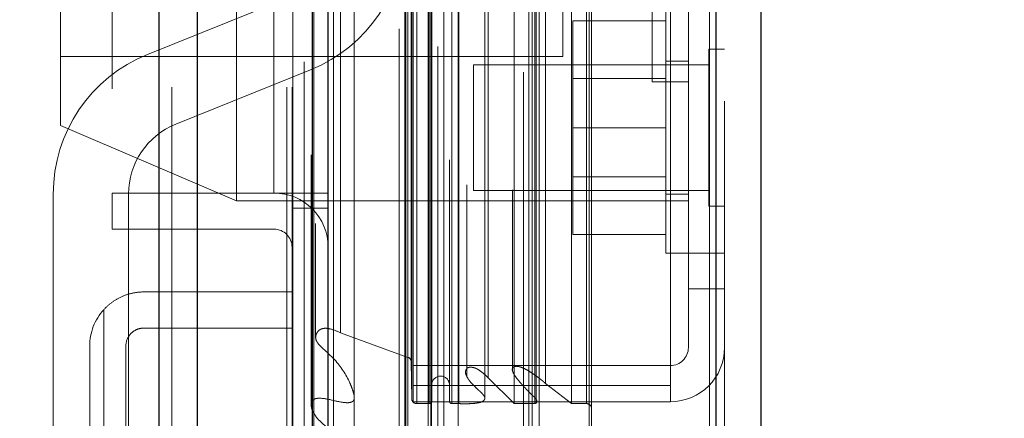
# Model space of a CAD drawing. Header units: inches. Extents: x 0.2 to 10.7, y 0.2 to 7.9.
# Tile 23 of 105: x 1.999 to 2.1624, y 2.9552 to 3.0214. Entities that reach past the tile are written whole.
import ezdxf

# ---------------------------------------------------------------- set-up
doc = ezdxf.new("R2010")
doc.units = ezdxf.units.IN
doc.header["$MEASUREMENT"] = 0
doc.linetypes.add('HIDDEN', pattern=[0.07500000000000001, 0.05, -0.025])
doc.layers.add('DIMENSIONS', color=140, linetype='Continuous')
doc.styles.add('SLDTEXTSTYLE0', font='TXT', dxfattribs={"width": 0.7})
doc.dimstyles.new('SLDDIMSTYLE1', dxfattribs={"dimtxt": 0.0849609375, "dimasz": 0.13, "dimexe": 0, "dimexo": 0.0625, "dimgap": 0.021240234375, "dimtad": 0, "dimtih": 1, "dimtoh": 1, "dimlfac": 12, "dimrnd": 1e-09, "dimzin": 12, "dimdsep": 46, "dimtxsty": 'SLDTEXTSTYLE0', "dimsah": 1, "dimcen": 0.09, "dimadec": 0, "dimazin": 3, "dimtfac": 1, "dimtmove": 0, "dimatfit": 0, "dimfxl": 0, "dimfrac": 2, "dimtolj": 1, "dimtzin": 12, "dimarcsym": 0})
doc.dimstyles.new('SLDDIMSTYLE3', dxfattribs={"dimtxt": 0.18, "dimasz": 0.13, "dimexe": 0, "dimexo": 0.0625, "dimgap": 0, "dimtad": 0, "dimtih": 1, "dimtoh": 1, "dimdec": 0, "dimrnd": 1e-09, "dimzin": 0, "dimdsep": 46, "dimtxsty": 'Standard', "dimsah": 1, "dimcen": 0.09, "dimadec": 0, "dimazin": 0, "dimtfac": 0.13, "dimtdec": 0, "dimtofl": 0, "dimtmove": 0, "dimatfit": 3, "dimfxl": 0, "dimfrac": 2, "dimtolj": 1, "dimtzin": 0, "dimarcsym": 0})

# ---------------------------------------------------------------- blocks, each defined once
blk = doc.blocks.new('_D_5')
at = {"layer": 'DIMENSIONS'}
for p, q in [((2.257774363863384, 3.055994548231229), (2.257774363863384, 3.305994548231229)), ((1.969702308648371, 3.055994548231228), (2.382774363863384, 3.05599454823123)), ((2.074227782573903, 2.904161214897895), (2.382774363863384, 2.904161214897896)), ((2.257774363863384, 2.670118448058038), (2.257774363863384, 2.904161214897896)), ((2.374341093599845, 2.670118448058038), (2.257774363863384, 2.670118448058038)), ((2.527513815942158, 2.670118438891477), (2.498983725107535, 2.670118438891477)), ((2.498983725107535, 2.670118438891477), (2.498983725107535, 2.535087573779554)), ((2.779982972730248, 2.670118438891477), (2.808513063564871, 2.670118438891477)), ((2.808513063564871, 2.670118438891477), (2.808513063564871, 2.535087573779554)), ((2.498983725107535, 2.535087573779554), (2.527513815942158, 2.535087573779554)), ((2.808513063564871, 2.535087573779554), (2.779982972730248, 2.535087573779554))]:
    blk.add_line(p, q, dxfattribs=at)
for points in [[(2.257774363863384, 3.055994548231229), (2.277774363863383, 3.185994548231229), (2.237774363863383, 3.185994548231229)], [(2.257774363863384, 2.904161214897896), (2.237774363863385, 2.774161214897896), (2.277774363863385, 2.774161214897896)]]:
    blk.add_solid(points, dxfattribs=at)
at = {"layer": 'DIMENSIONS', "char_height": 0.08333333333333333, "attachment_point": 1, "style": 'SLDTEXTSTYLE0'}
for s, insert in [('1.82', (2.527513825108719, 2.796560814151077)), ('46.3', (2.527513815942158, 2.642509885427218))]:
    blk.add_mtext(s, dxfattribs=dict(at, insert=insert))
blk = doc.blocks.new('_D_6')
at = {"layer": 'DIMENSIONS'}
for p, q in [((1.898348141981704, 2.984640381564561), (1.898348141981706, 2.603146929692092)), ((2.050181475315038, 2.860161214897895), (2.050181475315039, 2.603146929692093)), ((1.299241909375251, 2.72814692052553), (1.270711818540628, 2.72814692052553)), ((1.270711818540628, 2.72814692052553), (1.270711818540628, 2.593116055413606)), ((1.551711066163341, 2.72814692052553), (1.580241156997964, 2.72814692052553)), ((1.580241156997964, 2.72814692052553), (1.580241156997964, 2.593116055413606)), ((1.898348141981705, 2.728146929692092), (1.666837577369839, 2.728146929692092)), ((2.050181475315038, 2.728146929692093), (2.300181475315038, 2.728146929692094)), ((1.270711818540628, 2.593116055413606), (1.299241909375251, 2.593116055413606)), ((1.580241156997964, 2.593116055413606), (1.551711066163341, 2.593116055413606))]:
    blk.add_line(p, q, dxfattribs=at)
for points in [[(1.898348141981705, 2.728146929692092), (1.768348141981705, 2.748146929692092), (1.768348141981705, 2.708146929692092)], [(2.050181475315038, 2.728146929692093), (2.180181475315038, 2.708146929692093), (2.180181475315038, 2.748146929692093)]]:
    blk.add_solid(points, dxfattribs=at)
at = {"layer": 'DIMENSIONS', "char_height": 0.08333333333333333, "attachment_point": 1, "style": 'SLDTEXTSTYLE0'}
for s, insert in [('1.82', (1.299241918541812, 2.85458929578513)), ('46.3', (1.299241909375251, 2.700538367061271))]:
    blk.add_mtext(s, dxfattribs=dict(at, insert=insert))

msp = doc.modelspace()

# ---------------------------------------------------------------- linework, layer by layer
at = {"color": 7, "linetype": 'Continuous', "lineweight": 25}
for p, q in [((2.022105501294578, 2.910161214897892), (2.022105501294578, 4.855990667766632)), ((2.028469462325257, 2.910161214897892), (2.028469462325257, 4.854810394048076)), ((2.04754543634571, 2.910161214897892), (2.047545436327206, 4.845836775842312)), ((2.050181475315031, 2.910161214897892), (2.050181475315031, 4.845577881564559)), ((2.062984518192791, 4.819873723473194), (2.062984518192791, 2.936265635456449)), ((2.114505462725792, 4.810789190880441), (2.114505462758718, 2.945350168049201)), ((2.12194262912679, 4.807844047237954), (2.12194262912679, 2.948295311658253))]:
    msp.add_line(p, q, dxfattribs=at)
at = {"color": 7, "linetype": 'HIDDEN', "lineweight": 18}
for p, q in [((2.022105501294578, 4.85599066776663), (2.022105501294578, 2.910161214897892)), ((2.022105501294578, 4.85599066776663), (2.022105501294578, 2.910161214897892)), ((2.022105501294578, 2.910161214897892), (2.022105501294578, 4.855990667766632)), ((2.024226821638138, 2.910161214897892), (2.024226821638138, 4.854810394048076)), ((2.024226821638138, 2.910161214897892), (2.024226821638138, 4.854810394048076)), ((2.028469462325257, 2.910161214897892), (2.028469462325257, 4.854810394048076)), ((2.043302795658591, 2.910161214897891), (2.043302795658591, 4.845836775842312)), ((2.043302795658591, 2.910161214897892), (2.043302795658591, 4.845836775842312)), ((2.044181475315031, 2.910161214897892), (2.044181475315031, 4.845577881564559)), ((2.04754543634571, 2.910161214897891), (2.04754543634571, 4.845836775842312)), ((2.047799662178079, 2.923795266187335), (2.047799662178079, 4.832344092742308)), ((2.067210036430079, 2.932931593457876), (2.067210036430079, 4.823207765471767)), ((2.067210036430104, 2.932931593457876), (2.067210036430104, 4.823207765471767)), ((2.061942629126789, 4.819873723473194), (2.061942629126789, 2.936265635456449)), ((2.066784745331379, 2.936935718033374), (2.066784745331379, 4.81920364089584)), ((2.06729437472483, 2.937025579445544), (2.06729437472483, 4.819113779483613)), ((2.069347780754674, 2.938000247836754), (2.069347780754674, 4.818139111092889)), ((2.051054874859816, 2.938753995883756), (2.05105487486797, 4.817390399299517)), ((2.051054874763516, 2.938762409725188), (2.051054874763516, 4.817388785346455)), ((2.068355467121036, 4.816893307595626), (2.068355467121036, 2.939217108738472)), ((2.062882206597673, 4.814179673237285), (2.062882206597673, 2.941959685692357)), ((2.062909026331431, 2.941749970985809), (2.062909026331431, 4.814389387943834)), ((2.063360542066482, 2.942713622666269), (2.063360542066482, 4.813425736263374)), ((2.063360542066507, 2.942713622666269), (2.063360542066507, 4.813425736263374)), ((2.084022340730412, 2.942563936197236), (2.084022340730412, 4.813575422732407)), ((2.071745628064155, 2.943904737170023), (2.071745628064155, 4.812236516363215)), ((2.08259076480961, 4.812651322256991), (2.08259076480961, 2.94349215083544)), ((2.069378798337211, 2.94554737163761), (2.069378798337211, 4.810591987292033)), ((2.11346357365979, 4.810789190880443), (2.113463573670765, 2.945350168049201)), ((2.11346357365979, 2.9453501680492), (2.113463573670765, 4.810789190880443)), ((2.114505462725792, 2.9453501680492), (2.114505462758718, 4.810789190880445)), ((2.083438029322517, 2.947866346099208), (2.083438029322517, 4.808273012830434)), ((2.085202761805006, 2.946597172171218), (2.085202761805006, 4.809545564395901)), ((2.093454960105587, 2.949168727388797), (2.093454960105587, 4.806970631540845)), ((2.115942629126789, 4.807844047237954), (2.115942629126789, 2.948295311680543)), ((2.054491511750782, 2.950026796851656), (2.054491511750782, 4.806088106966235)), ((2.093887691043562, 2.949899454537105), (2.093887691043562, 4.806239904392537)), ((2.064874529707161, 2.95761668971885), (2.064874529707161, 4.798522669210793)), ((2.064874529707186, 2.95761668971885), (2.064874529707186, 4.798522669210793)), ((2.066948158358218, 4.798522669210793), (2.066948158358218, 2.95761668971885)), ((2.066948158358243, 2.95761668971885), (2.066948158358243, 4.798522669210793)), ((2.070698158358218, 2.95761668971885), (2.070698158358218, 4.798522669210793)), ((2.070698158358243, 4.798522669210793), (2.070698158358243, 2.95761668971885)), ((2.071871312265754, 2.95761668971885), (2.071871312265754, 4.798522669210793)), ((2.081041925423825, 2.95761668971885), (2.081041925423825, 4.798522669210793)), ((2.08448693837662, 2.95761668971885), (2.08448693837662, 4.798522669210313)), ((2.090521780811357, 2.95761668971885), (2.090521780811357, 4.798522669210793)), ((2.093054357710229, 2.95761668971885), (2.093054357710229, 4.798522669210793)), ((2.093054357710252, 2.95761668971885), (2.093054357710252, 4.798522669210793)), ((2.064031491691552, 2.958450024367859), (2.064031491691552, 4.797689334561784)), ((2.064031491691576, 2.958450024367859), (2.064031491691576, 4.797689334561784)), ((2.067364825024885, 2.958033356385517), (2.067364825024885, 4.798106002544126)), ((2.070281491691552, 4.798106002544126), (2.070281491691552, 2.958033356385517)), ((2.076169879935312, 2.958533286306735), (2.076169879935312, 4.797647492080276)), ((2.084699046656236, 2.958280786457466), (2.084699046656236, 4.797861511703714)), ((2.064275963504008, 2.960611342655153), (2.064275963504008, 4.795528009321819)), ((2.086213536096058, 2.960982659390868), (2.086213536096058, 4.795156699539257)), ((2.073162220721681, 4.793956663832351), (2.073162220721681, 2.962168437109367)), ((2.076717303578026, 2.96191187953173), (2.076717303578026, 4.794227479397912)), ((2.07671730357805, 2.96191187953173), (2.07671730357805, 4.794227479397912)), ((2.080773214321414, 4.793127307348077), (2.080773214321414, 2.963013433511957)), ((2.063413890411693, 2.965302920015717), (2.063413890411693, 4.790836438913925)), ((2.063413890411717, 2.965302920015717), (2.063413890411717, 4.790836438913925)), ((2.063961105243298, 2.964529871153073), (2.063961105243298, 4.79160948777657)), ((2.063961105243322, 2.964529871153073), (2.063961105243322, 4.79160948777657)), ((2.048088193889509, 4.787525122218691), (2.048088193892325, 2.968628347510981)), ((2.052221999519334, 2.969393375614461), (2.052221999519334, 4.786745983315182)), ((2.041181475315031, 2.992577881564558), (2.041181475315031, 4.763494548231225)), ((2.041181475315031, 2.992577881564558), (2.041181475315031, 4.763494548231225)), ((2.041181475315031, 2.992577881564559), (2.041181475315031, 4.763494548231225)), ((2.041181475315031, 2.992577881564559), (2.041181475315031, 4.763494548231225)), ((2.014348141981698, 3.309869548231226), (2.014348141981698, 2.992577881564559)), ((2.034942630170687, 2.991305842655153), (2.034942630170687, 3.132972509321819)), ((2.00577596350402, 3.003805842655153), (2.00577596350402, 3.120472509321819)), ((2.089109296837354, 3.015264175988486), (2.089109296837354, 3.109014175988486)), ((2.103942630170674, 3.01107257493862), (2.103942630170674, 3.067489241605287)), ((2.106942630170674, 2.960611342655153), (2.106942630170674, 3.030611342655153)), ((2.109942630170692, 2.976680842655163), (2.109942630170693, 3.030611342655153)), ((2.020181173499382, 3.015596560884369), (2.042574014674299, 3.024652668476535)), ((2.106192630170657, 3.024264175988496), (2.106192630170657, 3.003430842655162)), ((2.106192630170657, 3.021180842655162), (2.090775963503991, 3.021180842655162)), ((2.090775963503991, 3.021180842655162), (2.090775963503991, 3.003430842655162)), ((2.113338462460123, 3.016451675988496), (2.113338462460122, 3.003430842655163)), ((2.115942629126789, 3.016451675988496), (2.113338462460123, 3.016451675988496)), ((2.00577596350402, 3.015264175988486), (2.089109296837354, 3.015264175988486)), ((2.109942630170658, 3.014472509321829), (2.106192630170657, 3.014472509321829)), ((2.047260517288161, 3.013064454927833), (2.024867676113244, 3.004008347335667)), ((2.074275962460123, 3.013847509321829), (2.074275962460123, 3.003430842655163)), ((2.113338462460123, 3.013847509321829), (2.074275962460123, 3.013847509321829)), ((2.106192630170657, 3.011593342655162), (2.090775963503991, 3.011593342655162)), ((2.103942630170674, 3.01107257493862), (2.109942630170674, 3.01107257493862)), ((2.00577596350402, 3.003805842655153), (2.034942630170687, 2.991305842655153)), ((2.074275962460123, 3.003430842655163), (2.074275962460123, 2.993014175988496)), ((2.106192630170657, 3.003430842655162), (2.090775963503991, 3.003430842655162)), ((2.090775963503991, 3.003430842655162), (2.090775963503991, 2.985680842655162)), ((2.106192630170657, 3.003430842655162), (2.106192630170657, 2.982597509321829)), ((2.113338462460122, 3.003430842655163), (2.113338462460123, 2.990410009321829)), ((2.090775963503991, 2.995268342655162), (2.106192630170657, 2.995268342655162)), ((2.074275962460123, 2.993014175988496), (2.113338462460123, 2.993014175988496)), ((2.004554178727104, 2.944157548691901), (2.004554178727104, 2.992420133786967)), ((2.014348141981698, 2.986577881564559), (2.014348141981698, 2.992577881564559)), ((2.014348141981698, 2.992577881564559), (2.041181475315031, 2.992577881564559)), ((2.017054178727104, 2.992420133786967), (2.017054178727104, 2.944157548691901)), ((2.034942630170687, 2.991305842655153), (2.109942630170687, 2.991305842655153)), ((2.041181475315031, 2.992577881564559), (2.044181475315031, 2.992577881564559)), ((2.044181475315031, 2.992577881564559), (2.050181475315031, 2.992577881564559)), ((2.106192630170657, 2.992389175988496), (2.109942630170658, 2.992389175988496)), ((2.044181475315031, 2.990077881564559), (2.050181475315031, 2.990077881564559)), ((2.113338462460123, 2.990410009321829), (2.115942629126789, 2.990410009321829)), ((2.041181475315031, 2.986577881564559), (2.014348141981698, 2.986577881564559)), ((2.106192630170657, 2.985680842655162), (2.090775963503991, 2.985680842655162)), ((2.106192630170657, 2.982597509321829), (2.109942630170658, 2.982597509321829)), ((2.109942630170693, 2.982597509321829), (2.115942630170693, 2.982597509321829)), ((2.109942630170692, 2.976680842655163), (2.115942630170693, 2.976680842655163)), ((2.109942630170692, 2.966930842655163), (2.109942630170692, 2.976680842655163)), ((2.019598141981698, 2.976161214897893), (2.044181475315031, 2.976161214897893)), ((2.012931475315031, 2.911911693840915), (2.012931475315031, 2.973207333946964)), ((2.012931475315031, 2.973207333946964), (2.012931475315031, 2.911911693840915)), ((2.044181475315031, 2.970161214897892), (2.019598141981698, 2.970161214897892)), ((2.048088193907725, 2.968624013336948), (2.048088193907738, 2.96861464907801)), ((2.052221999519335, 2.969393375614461), (2.063413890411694, 2.965302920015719)), ((2.010598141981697, 2.967161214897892), (2.010598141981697, 2.919161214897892)), ((2.016598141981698, 2.967161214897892), (2.016598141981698, 2.919161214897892)), ((2.063961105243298, 2.964529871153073), (2.064031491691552, 2.958450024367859)), ((2.064275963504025, 2.963930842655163), (2.106942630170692, 2.963930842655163)), ((2.073162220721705, 2.962168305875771), (2.073162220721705, 2.962157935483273)), ((2.076717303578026, 2.96191187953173), (2.081041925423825, 2.95761668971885)), ((2.064275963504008, 2.960611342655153), (2.106942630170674, 2.960611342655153)), ((2.064275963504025, 2.960611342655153), (2.064275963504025, 2.957930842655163)), ((2.086213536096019, 2.96098265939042), (2.090521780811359, 2.95761668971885)), ((2.106942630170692, 2.960611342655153), (2.106942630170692, 2.957930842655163)), ((2.064275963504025, 2.957930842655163), (2.106942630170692, 2.957930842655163)), ((2.064874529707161, 2.95761668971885), (2.066948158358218, 2.95761668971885)), ((2.070698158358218, 2.95761668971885), (2.071871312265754, 2.95761668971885)), ((2.076169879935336, 2.958516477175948), (2.076169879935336, 2.95853315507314)), ((2.081041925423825, 2.95761668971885), (2.08448693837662, 2.95761668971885)), ((2.084699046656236, 2.95761668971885), (2.084699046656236, 2.958280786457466)), ((2.090521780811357, 2.95761668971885), (2.093054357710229, 2.95761668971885))]:
    msp.add_line(p, q, dxfattribs=at)
at = {"color": 7, "linetype": 'HIDDEN', "lineweight": 18, "flags": 128}
for points in [[(2.044292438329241, 4.832401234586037), (2.044292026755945, 3.893165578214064), (2.044292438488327, 2.923738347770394)], [(2.046192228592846, 4.814360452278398), (2.046192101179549, 3.893165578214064), (2.046192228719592, 2.94178096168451)], [(2.054491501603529, 2.950027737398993), (2.054491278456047, 3.80083240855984), (2.054491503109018, 4.80611202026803)], [(2.047363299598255, 4.79890402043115), (2.047362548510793, 3.893165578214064), (2.047363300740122, 2.957252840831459)], [(2.047363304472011, 4.798902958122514), (2.047362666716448, 3.916682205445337), (2.047363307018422, 2.957235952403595)], [(2.054479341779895, 2.958940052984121), (2.054479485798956, 3.862955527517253), (2.054479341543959, 4.797197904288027)]]:
    msp.add_lwpolyline(points, dxfattribs=at)
at = {"color": 7, "linetype": 'HIDDEN', "lineweight": 18}
for centre, radius, start, end in [((2.037887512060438, 3.036240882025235), 0.02500000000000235, 292.0193813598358, 0), ((2.029554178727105, 2.992420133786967), 0.02500000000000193, 112.0193813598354, 180), ((2.029554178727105, 2.992420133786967), 0.01250000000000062, 112.0193813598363, 180), ((2.041181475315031, 2.983577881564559), 0.008999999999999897, 0, 90), ((2.041181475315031, 2.983577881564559), 0.003000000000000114, 0, 90), ((2.019598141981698, 2.967161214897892), 0.009000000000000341, 137.7945535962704, 180), ((2.106942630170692, 2.966930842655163), 0.003000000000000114, 270.0000000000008, 0), ((2.106942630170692, 2.966930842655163), 0.009000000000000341, 270.0000000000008, 0), ((2.063127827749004, 2.964520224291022), 0.0008333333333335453, 0.663284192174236, 69.92345722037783), ((2.068823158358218, 2.96074168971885), 0.001458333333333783, 0, 180), ((2.064874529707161, 2.958459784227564), 0.0008430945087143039, 180.6632841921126, 270.0000000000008), ((2.066948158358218, 2.958033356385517), 0.0004166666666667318, 270.0000000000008, 0), ((2.070698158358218, 2.958033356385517), 0.0004166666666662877, 180, 270.0000000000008), ((2.093054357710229, 2.956783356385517), 0.0008333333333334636, 0, 90)]:
    msp.add_arc(centre, radius, start, end, dxfattribs=at)
for points, knots in [([(2.012931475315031, 2.973207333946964), (2.013357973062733, 2.973677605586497), (2.013826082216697, 2.974094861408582), (2.014841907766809, 2.974827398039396), (2.015396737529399, 2.975144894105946), (2.016541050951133, 2.975649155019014), (2.017132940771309, 2.975839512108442), (2.018355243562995, 2.976096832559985), (2.018977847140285, 2.976161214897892), (2.019598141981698, 2.976161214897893)], [0, 0, 0, 0, 0.25, 0.25, 0.5, 0.5, 0.75, 0.75, 1, 1, 1, 1]), ([(2.019598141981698, 2.970161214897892), (2.019208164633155, 2.970161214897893), (2.018823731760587, 2.970085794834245), (2.01809999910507, 2.969789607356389), (2.01776679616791, 2.969569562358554), (2.016930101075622, 2.96874153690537), (2.016598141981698, 2.967959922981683), (2.016598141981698, 2.967161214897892)], [0, 0, 0, 0, 0.2500000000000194, 0.2500000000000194, 0.5000000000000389, 0.5000000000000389, 1, 1, 1, 1]), ([(2.054472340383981, 2.95002773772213), (2.054477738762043, 2.950086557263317), (2.054501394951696, 2.950344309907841), (2.054352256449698, 2.950717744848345), (2.053843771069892, 2.951384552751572), (2.052614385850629, 2.951834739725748), (2.0511118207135, 2.95283166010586), (2.049400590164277, 2.954058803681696), (2.048054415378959, 2.955448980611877), (2.047469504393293, 2.956582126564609), (2.047338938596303, 2.957276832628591), (2.047361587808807, 2.957728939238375), (2.047504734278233, 2.958059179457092), (2.047652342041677, 2.958237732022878), (2.047875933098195, 2.958376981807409), (2.048284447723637, 2.958507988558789), (2.049369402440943, 2.958534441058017), (2.050950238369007, 2.958164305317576), (2.052470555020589, 2.957810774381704), (2.053485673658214, 2.957753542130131), (2.053924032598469, 2.957827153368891), (2.054175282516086, 2.957926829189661), (2.054328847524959, 2.958063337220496), (2.054439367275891, 2.958226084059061), (2.054528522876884, 2.958522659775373), (2.054497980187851, 2.958884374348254), (2.054361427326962, 2.959507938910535), (2.054109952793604, 2.960227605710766), (2.053313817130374, 2.96218079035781), (2.051859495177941, 2.964460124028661), (2.049670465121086, 2.966397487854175), (2.048636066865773, 2.967391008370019), (2.048243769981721, 2.967959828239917), (2.048063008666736, 2.96843777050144), (2.0481118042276, 2.968968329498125), (2.048323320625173, 2.969426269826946), (2.048619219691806, 2.969787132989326), (2.048942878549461, 2.969974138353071), (2.049267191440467, 2.970092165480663), (2.049757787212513, 2.970156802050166), (2.050826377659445, 2.969981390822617), (2.05162007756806, 2.969646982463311), (2.052221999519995, 2.96939337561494)], [0, 0, 0, 0, 0.005699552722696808, 0.02497596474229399, 0.03714967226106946, 0.07796369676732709, 0.1161030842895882, 0.1791883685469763, 0.2458947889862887, 0.2783752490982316, 0.2955433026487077, 0.3127859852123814, 0.321741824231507, 0.3288548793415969, 0.3345184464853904, 0.3414173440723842, 0.3588532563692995, 0.4077646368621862, 0.4542403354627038, 0.4696557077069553, 0.4768692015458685, 0.4849635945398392, 0.4891501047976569, 0.493584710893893, 0.502313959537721, 0.517767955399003, 0.5293337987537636, 0.5638336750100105, 0.5897060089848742, 0.7271164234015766, 0.8019340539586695, 0.83280209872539, 0.8466239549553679, 0.8632123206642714, 0.8799299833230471, 0.8970867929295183, 0.9120667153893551, 0.9189232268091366, 0.9254267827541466, 0.9370639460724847, 0.952270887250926, 1, 1, 1, 1]), ([(2.071871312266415, 2.957616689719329), (2.072170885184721, 2.957608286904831), (2.072734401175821, 2.957592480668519), (2.07352709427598, 2.957601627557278), (2.074214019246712, 2.957633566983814), (2.074797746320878, 2.957694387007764), (2.075288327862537, 2.957787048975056), (2.075698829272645, 2.957918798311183), (2.076018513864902, 2.95811970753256), (2.07620077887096, 2.958422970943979), (2.076149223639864, 2.958676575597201), (2.076022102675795, 2.958901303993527), (2.075847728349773, 2.959144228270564), (2.075561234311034, 2.959453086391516), (2.075097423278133, 2.959883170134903), (2.074530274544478, 2.960399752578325), (2.073965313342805, 2.960989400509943), (2.073509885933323, 2.961549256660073), (2.073185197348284, 2.962081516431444), (2.072961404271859, 2.962576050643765), (2.072946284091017, 2.962999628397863), (2.073059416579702, 2.963317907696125), (2.073237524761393, 2.963533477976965), (2.073498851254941, 2.963648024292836), (2.073800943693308, 2.963673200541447), (2.074149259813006, 2.963639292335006), (2.074548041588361, 2.963536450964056), (2.075006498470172, 2.963318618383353), (2.07550866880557, 2.962965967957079), (2.076109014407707, 2.962500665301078), (2.076501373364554, 2.962120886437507), (2.076717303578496, 2.9619118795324)], [0, 0, 0, 0, 0.05160017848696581, 0.09706326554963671, 0.1364041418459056, 0.1700382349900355, 0.1985190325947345, 0.2234229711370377, 0.2470195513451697, 0.271316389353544, 0.2966105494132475, 0.3102882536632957, 0.3318030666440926, 0.3615707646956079, 0.3999268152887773, 0.4632548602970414, 0.5211071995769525, 0.5733358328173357, 0.6200679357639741, 0.6617528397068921, 0.6994333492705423, 0.7213754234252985, 0.7400102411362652, 0.7567370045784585, 0.7731511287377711, 0.7917149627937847, 0.8167908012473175, 0.8462062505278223, 0.885817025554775, 0.9371607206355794, 1, 1, 1, 1]), ([(2.084486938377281, 2.957616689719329), (2.084507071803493, 2.957625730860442), (2.084560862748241, 2.957649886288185), (2.084646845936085, 2.957703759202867), (2.084745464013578, 2.95779253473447), (2.084820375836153, 2.957930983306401), (2.08479574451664, 2.958117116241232), (2.084695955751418, 2.958301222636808), (2.084473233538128, 2.958600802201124), (2.084084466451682, 2.958952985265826), (2.083612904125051, 2.95943736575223), (2.083129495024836, 2.959925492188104), (2.082657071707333, 2.96041826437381), (2.082184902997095, 2.96093720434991), (2.081716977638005, 2.961483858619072), (2.0812660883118, 2.962060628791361), (2.080945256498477, 2.962566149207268), (2.080764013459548, 2.962990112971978), (2.080678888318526, 2.963322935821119), (2.080781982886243, 2.96358332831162), (2.080958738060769, 2.963725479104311), (2.081129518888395, 2.963788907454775), (2.081341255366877, 2.963813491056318), (2.0815828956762, 2.963806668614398), (2.081842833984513, 2.963766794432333), (2.082172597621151, 2.963675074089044), (2.082583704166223, 2.96350399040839), (2.083093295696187, 2.963246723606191), (2.083664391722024, 2.962907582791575), (2.084221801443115, 2.962536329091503), (2.084733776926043, 2.962167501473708), (2.08517435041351, 2.961845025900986), (2.085568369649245, 2.961543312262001), (2.085914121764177, 2.961260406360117), (2.086117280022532, 2.961071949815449), (2.086213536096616, 2.960982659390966)], [0, 0, 0, 0, 0.004393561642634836, 0.01173838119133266, 0.02163481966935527, 0.03350566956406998, 0.04779306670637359, 0.06568677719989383, 0.08271741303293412, 0.1309393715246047, 0.1816873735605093, 0.2321676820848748, 0.2822821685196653, 0.3319640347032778, 0.3859283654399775, 0.441929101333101, 0.4994657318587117, 0.527085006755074, 0.5544187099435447, 0.5825390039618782, 0.5921652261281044, 0.6028740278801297, 0.6156206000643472, 0.6301815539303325, 0.6459191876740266, 0.6630307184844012, 0.6933290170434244, 0.7305967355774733, 0.7749517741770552, 0.8266059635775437, 0.8674982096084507, 0.9053336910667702, 0.9400534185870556, 0.9715974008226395, 1, 1, 1, 1])]:
    msp.add_open_spline(points, degree=3, knots=knots, dxfattribs=at)

# ---------------------------------------------------------------- dimensions: what is measured, and where the dimension line sits
at = {"layer": 'DIMENSIONS'}
for base, p1, p2, angle, picture, middle in [((2.257774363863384, 2.904161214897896), (1.919702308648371, 3.055994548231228), (2.024227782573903, 2.904161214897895), 90.0000000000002, '_D_5', (2.257774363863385, 2.670118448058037)), ((2.050181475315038, 2.728146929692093), (1.898348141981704, 3.034640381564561), (2.050181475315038, 2.910161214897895), 1.675813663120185e-13, '_D_6', (1.425476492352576, 2.728146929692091))]:
    dim = msp.add_linear_dim(base=base, p1=p1, p2=p2, angle=angle, dimstyle='SLDDIMSTYLE1', dxfattribs=at)
    dim.commit()
    dim.dimension.update_dxf_attribs({"geometry": picture, "text_midpoint": middle, "dimtype": 160})

# ---------------------------------------------------------------- leaders
msp.add_leader([(1.908572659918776, 3.047932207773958), (2.132105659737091, 2.191217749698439), (2.056839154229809, 2.191217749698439)], dimstyle='SLDDIMSTYLE3', dxfattribs=at)

doc.saveas('drawing.dxf')
